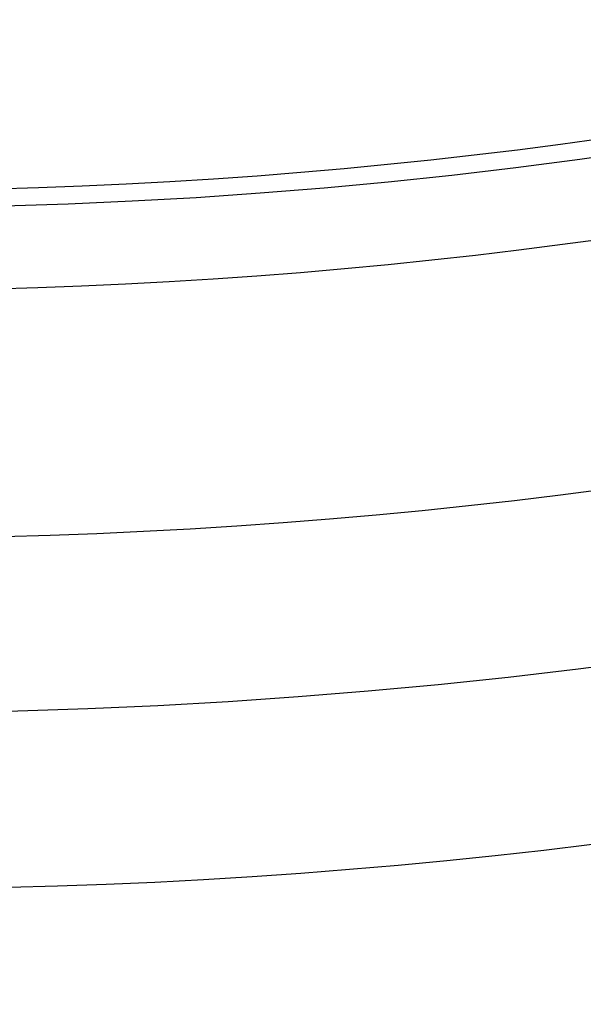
# Model space of a CAD drawing. Extents: x 19329 to 20306, y -2029 to -1182.
# Tile 15 of 66: x 19818.98 to 19823.24, y -1757.81 to -1750.36. Entities that reach past the tile are written whole.
import ezdxf

# ---------------------------------------------------------------- set-up
doc = ezdxf.new("R2010")
doc.units = 0
doc.layers.get('0').update_dxf_attribs({"linetype": 'CONTINUOUS'})
doc.layers.add('COLOR', color=7, linetype='CONTINUOUS')

msp = doc.modelspace()

# ---------------------------------------------------------------- linework, layer by layer
at = {"extrusion": (0.1124755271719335, 0.194813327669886, 0.9743700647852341)}
msp.add_lwpolyline([(-18054.37167406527, -8257.823916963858), (-18054.88222366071, -8257.51494856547), (-18055.39076947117, -8257.201283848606), (-18055.89725107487, -8256.882941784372), (-18056.4016082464, -8256.559942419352), (-18056.90378097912, -8256.232306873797), (-18057.40370950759, -8255.900057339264), (-18057.90133433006, -8255.563217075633), (-18058.39659623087, -8255.221810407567), (-18058.88943630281, -8254.87586272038), (-18059.37979596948, -8254.525400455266), (-18059.86761700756, -8254.170451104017), (-18060.35284156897, -8253.811043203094), (-18060.83541220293, -8253.447206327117), (-18061.31527187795, -8253.07897108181), (-18061.79236400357, -8252.706369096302), (-18062.26663245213, -8252.3294330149), (-18062.73802158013, -8251.948196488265), (-18063.2064762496, -8251.562694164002), (-18063.67194184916, -8251.172961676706), (-18064.13436431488, -8250.779035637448), (-18064.59369015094, -8250.380953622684), (-18065.04986644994, -8249.978754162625), (-18065.50284091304, -8249.572476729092), (-18065.95256186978, -8249.16216172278), (-18066.39897829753, -8248.747850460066), (-18066.84203984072, -8248.32958515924), (-18067.28169682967, -8247.90740892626), (-18067.71790029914, -8247.481365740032), (-18068.1506020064, -8247.051500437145), (-18068.57975444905, -8246.617858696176), (-18069.00531088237, -8246.180487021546), (-18069.42722533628, -8245.73943272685), (-18069.84545263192, -8245.294743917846), (-18070.25994839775, -8244.846469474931), (-18070.67066908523, -8244.394659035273), (-18071.07757198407, -8243.939362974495), (-18071.48061523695, -8243.480632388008), (-18071.87975785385, -8243.018519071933), (-18072.27495972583, -8242.55307550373), (-18072.66618163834, -8242.084354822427), (-18073.05338528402, -8241.61241080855), (-18073.436533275, -8241.137297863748), (-18073.81558915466, -8240.659070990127), (-18074.19051740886, -8240.177785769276), (-18074.56128347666, -8239.693498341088), (-18074.9278537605, -8239.206265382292), (-18075.29019563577, -8238.716144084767), (-18075.64827745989, -8238.223192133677), (-18076.00206858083, -8237.727467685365), (-18076.35153934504, -8237.229029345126), (-18076.69666110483, -8236.727936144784), (-18077.03740622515, -8236.224247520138), (-18077.37374808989, -8235.718023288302), (-18077.70566110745, -8235.209323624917), (-18078.03312071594, -8234.698209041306), (-18078.35610338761, -8234.184740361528), (-18078.67458663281, -8233.668978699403), (-18078.98854900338, -8233.150985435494), (-18079.29797009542, -8232.630822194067), (-18079.60283055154, -8232.108550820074), (-18079.90311206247, -8231.584233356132), (-18080.19879736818, -8231.057932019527), (-18080.48987025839, -8230.529709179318), (-18080.77631557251, -8229.999627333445), (-18081.05811919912, -8229.467749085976), (-18081.33526807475, -8228.934137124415), (-18081.60775018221, -8228.398854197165), (-18081.87555454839, -8227.861963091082), (-18082.1386712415, -8227.323526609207), (-18082.39709136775, -8226.783607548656), (-18082.65080706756, -8226.242268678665), (-18082.89981151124, -8225.699572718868), (-18083.14409889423, -8225.15558231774), (-18083.38366443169, -8224.61036003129), (-18083.61850435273, -8224.063968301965), (-18083.8486158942, -8223.51646943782), (-18084.07399729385, -8222.967925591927), (-18084.29464778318, -8222.418398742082), (-18084.51056757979, -8221.867950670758), (-18084.7217578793, -8221.316642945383), (-18084.92822084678, -8220.764536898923), (-18085.1299596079, -8220.211693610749), (-18085.32697823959, -8219.658173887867), (-18085.51928176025, -8219.104038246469), (-18085.70687611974, -8218.549346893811), (-18085.88976818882, -8217.994159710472), (-18086.06796574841, -8217.438536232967), (-18086.24147747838, -8216.882535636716), (-18086.41031294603, -8216.326216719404), (-18086.57448259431, -8215.769637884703), (-18086.73399772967, -8215.212857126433), (-18086.88887050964, -8214.655932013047), (-18087.03911393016, -8214.098919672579), (-18087.1847418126, -8213.541876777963), (-18087.32576879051, -8212.984859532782), (-18087.46221029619, -8212.427923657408), (-18087.59408254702, -8211.871124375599), (-18087.72140253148, -8211.314516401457), (-18087.84418799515, -8210.758153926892), (-18087.96245742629, -8210.202090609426), (-18088.07623004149, -8209.646379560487), (-18088.18552577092, -8209.091073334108), (-18088.29036524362, -8208.536223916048), (-18088.39076977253, -8207.981882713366), (-18088.48676133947, -8207.428100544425), (-18088.57836257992, -8206.874927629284), (-18088.66559676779, -8206.322413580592), (-18088.74848780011, -8205.77060739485), (-18088.82706018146, -8205.21955744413), (-18088.90133900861, -8204.669311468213), (-18088.97134995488, -8204.119916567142), (-18089.03711925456, -8203.571419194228), (-18089.09867368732, -8203.023865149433), (-18089.15604056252, -8202.477299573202), (-18089.20924770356, -8201.931766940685), (-18089.25832343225, -8201.387311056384), (-18089.30329655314, -8200.843975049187), (-18089.34419633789, -8200.301801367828), (-18089.38105250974, -8199.76083177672), (-18089.41389522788, -8199.221107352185), (-18089.44275507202, -8198.682668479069), (-18089.46766302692, -8198.14555484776), (-18089.48865046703, -8197.609805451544), (-18089.50574914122, -8197.075458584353), (-18089.51899115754, -8196.542551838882), (-18089.52840896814, -8196.011122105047), (-18089.53403535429, -8195.481205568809), (-18089.5359034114, -8194.952837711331), (-18089.53410419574, -8194.434296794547), (-18089.52868554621, -8193.914263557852), (-18089.51961616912, -8193.392771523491), (-18089.50686506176, -8192.869854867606), (-18089.49040152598, -8192.3455484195), (-18089.4701951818, -8191.819887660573), (-18089.4462159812, -8191.29290872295), (-18089.41843422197, -8190.764648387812), (-18089.38682056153, -8190.235144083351), (-18089.35134603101, -8189.704433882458), (-18089.31198204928, -8189.172556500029), (-18089.26870043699, -8188.63955128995), (-18089.22147343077, -8188.105458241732), (-18089.17027369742, -8187.570317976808), (-18089.11507434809, -8187.034171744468), (-18089.05584895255, -8186.497061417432), (-18088.99257155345, -8185.95902948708), (-18088.92521668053, -8185.4201190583), (-18088.85375936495, -8184.880373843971), (-18088.77817515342, -8184.339838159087), (-18088.69844012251, -8183.798556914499), (-18088.61453089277, -8183.256575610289), (-18088.52642464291, -8182.713940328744), (-18088.43409912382, -8182.170697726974), (-18088.33753267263, -8181.62689502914), (-18088.23670422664, -8181.082580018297), (-18088.13159333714, -8180.537801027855), (-18088.02218018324, -8179.992606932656), (-18087.90844558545, -8179.447047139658), (-18087.79037101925, -8178.901171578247), (-18087.66793862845, -8178.355030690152), (-18087.54113123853, -8177.808675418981), (-18087.40993236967, -8177.262157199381), (-18087.27432624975, -8176.715527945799), (-18087.1342978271, -8176.168840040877), (-18086.9898327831, -8175.622146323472), (-18086.84091754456, -8175.075500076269), (-18086.68753929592, -8174.528955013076), (-18086.52968599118, -8173.982565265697), (-18086.3673463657, -8173.436385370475), (-18086.20050994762, -8172.890470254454), (-18086.02916706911, -8172.344875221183), (-18085.85330887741, -8171.799655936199), (-18085.67292734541, -8171.254868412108), (-18085.48801528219, -8170.710568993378), (-18085.29856634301, -8170.166814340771), (-18085.10457503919, -8169.623661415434), (-18084.90603674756, -8169.081167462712), (-18084.70294771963, -8168.539389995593), (-18084.49530509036, -8167.998386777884), (-18084.28310688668, -8167.458215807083), (-18084.06635203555, -8166.918935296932), (-18083.84504037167, -8166.380603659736), (-18083.61917264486, -8165.843279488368), (-18083.38875052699, -8165.307021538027), (-18083.15377661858, -8164.771888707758), (-18082.91425445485, -8164.237940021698), (-18082.67018851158, -8163.705234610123), (-18082.42158421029, -8163.173831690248), (-18082.16844792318, -8162.643790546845), (-18081.91078697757, -8162.115170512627), (-18081.64860965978, -8161.588030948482), (-18081.38192521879, -8161.062431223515), (-18081.11074386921, -8160.538430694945), (-18080.83507679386, -8160.016088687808), (-18080.55493614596, -8159.495464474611), (-18080.27033505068, -8158.976617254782), (-18079.98128760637, -8158.459606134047), (-18079.68780888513, -8157.944490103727), (-18079.38991493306, -8157.431328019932), (-18079.08762276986, -8156.920178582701), (-18078.78095038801, -8156.41110031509), (-18078.46991675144, -8155.904151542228), (-18078.15454179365, -8155.399390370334), (-18077.83484641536, -8154.896874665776), (-18077.51085248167, -8154.39666203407), (-18077.1825828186, -8153.898809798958), (-18076.85006120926, -8153.403374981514), (-18076.51331238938, -8152.910414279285), (-18076.17236204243, -8152.419984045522), (-18075.82723679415, -8151.932140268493), (-18075.47796420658, -8151.446938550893), (-18075.12457277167, -8150.964434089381), (-18074.76709190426, -8150.484681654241), (-18074.40555193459, -8150.007735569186), (-18074.03998410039, -8149.533649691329), (-18073.67042053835, -8149.062477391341), (-18073.29689427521, -8148.594271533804), (-18072.91943921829, -8148.12908445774), (-18072.53809014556, -8147.666967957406), (-18072.15288269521, -8147.207973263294), (-18071.76385335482, -8146.752151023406), (-18071.37103944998, -8146.29955128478), (-18070.97447913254, -8145.850223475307), (-18070.57421136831, -8145.404216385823), (-18070.1702759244, -8144.961578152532), (-18069.76271335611, -8144.522356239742), (-18069.35156499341, -8144.086597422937), (-18068.93687292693, -8143.654347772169), (-18068.51867999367, -8143.225652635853), (-18068.09702976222, -8142.800556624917), (-18067.67196651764, -8142.379103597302), (-18067.24353524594, -8141.961336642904), (-18066.81178161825, -8141.547298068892), (-18066.37675197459, -8141.137029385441), (-18065.93849330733, -8140.730571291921), (-18065.49705324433, -8140.327963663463), (-18065.05248003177, -8139.929245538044), (-18064.60482251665, -8139.534455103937), (-18064.15413012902, -8139.143629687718), (-18063.70045286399, -8138.756805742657), (-18063.24384126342, -8138.374018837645), (-18062.78434639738, -8137.995303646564), (-18062.32201984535, -8137.620693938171), (-18061.85691367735, -8137.250222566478), (-18061.38908043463, -8136.883921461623), (-18060.91857311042, -8136.521821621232), (-18060.4454451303, -8136.163953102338), (-18059.96975033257, -8135.810345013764), (-18059.49154294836, -8135.461025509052), (-18059.01087758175, -8135.116021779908), (-18058.5278091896, -8134.77536005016), (-18058.04239306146, -8134.439065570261), (-18057.55468479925, -8134.107162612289), (-18057.06474029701, -8133.779674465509), (-18056.57261572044, -8133.456623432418), (-18056.07836748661, -8133.138030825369), (-18055.58205224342, -8132.823916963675)], dxfattribs=at)
at = {"extrusion": (0.1124755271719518, 0.1948133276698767, 0.9743700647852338)}
msp.add_lwpolyline([(-18053.46081628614, -8132.823916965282), (-18053.98188590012, -8133.128708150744), (-18054.50100556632, -8133.438358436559), (-18055.01811201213, -8133.752850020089), (-18055.53314213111, -8134.072163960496), (-18056.04603300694, -8134.396280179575), (-18056.5567219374, -8134.725177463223), (-18057.06514645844, -8135.058833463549), (-18057.5712443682, -8135.397224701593), (-18058.07495375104, -8135.740326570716), (-18058.57621300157, -8136.088113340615), (-18059.07496084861, -8136.440558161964), (-18059.57113637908, -8136.797633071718), (-18060.06467906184, -8137.159308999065), (-18060.55552877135, -8137.525555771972), (-18061.04362581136, -8137.896342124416), (-18061.52891093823, -8138.271635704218), (-18062.01132538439, -8138.651403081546), (-18062.49081088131, -8139.035609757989), (-18062.96730968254, -8139.424220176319), (-18063.44076458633, -8139.817197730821), (-18063.91111895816, -8140.214504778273), (-18064.37831675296, -8140.616102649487), (-18064.84230253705, -8141.021951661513), (-18065.30302150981, -8141.432011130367), (-18065.76041952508, -8141.846239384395), (-18066.21444311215, -8142.264593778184), (-18066.66503949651, -8142.687030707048), (-18067.11215662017, -8143.113505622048), (-18067.55574316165, -8143.543973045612), (-18067.99574855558, -8143.978386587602), (-18068.43212301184, -8144.416698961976), (-18068.86481753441, -8144.858862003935), (-18069.29378393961, -8145.304826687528), (-18069.71897487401, -8145.754543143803), (-18070.1403438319, -8146.207960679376), (-18070.5578451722, -8146.665027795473), (-18070.9714341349, -8147.125692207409), (-18071.38106685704, -8147.589900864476), (-18071.78670038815, -8148.057599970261), (-18072.18829270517, -8148.528735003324), (-18072.58580272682, -8149.003250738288), (-18072.97919032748, -8149.481091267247), (-18073.36841635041, -8149.96220002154), (-18073.7534426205, -8150.446519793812), (-18074.13423195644, -8150.933992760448), (-18074.51074818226, -8151.424560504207), (-18074.88295613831, -8151.918164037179), (-18075.25082169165, -8152.414743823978), (-18075.61431174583, -8152.914239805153), (-18075.97339425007, -8153.416591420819), (-18076.32803820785, -8153.921737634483), (-18076.67821368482, -8154.429616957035), (-18077.0238918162, -8154.940167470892), (-18077.36504481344, -8155.453326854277), (-18077.70164597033, -8155.969032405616), (-18078.03366966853, -8156.487221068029), (-18078.36109138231, -8157.007829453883), (-18078.6838876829, -8157.53079386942), (-18079.00203624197, -8158.056050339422), (-18079.31551583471, -8158.583534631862), (-18079.62430634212, -8159.113182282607), (-18079.92838875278, -8159.644928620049), (-18080.22774516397, -8160.178708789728), (-18080.52235878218, -8160.714457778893), (-18080.81221392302, -8161.252110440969), (-18081.09729601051, -8161.791601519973), (-18081.37759157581, -8162.332865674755), (-18081.65308825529, -8162.875837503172), (-18081.92377478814, -8163.420451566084), (-18082.18964101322, -8163.966642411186), (-18082.45067786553, -8164.514344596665), (-18082.70687737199, -8165.063492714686), (-18082.9582326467, -8165.614021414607), (-18083.20473788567, -8166.165865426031), (-18083.44638836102, -8166.718959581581), (-18083.68318041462, -8167.273238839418), (-18083.91511145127, -8167.828638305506), (-18084.14217993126, -8168.385093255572), (-18084.36438536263, -8168.94253915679), (-18084.58172829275, -8169.500911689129), (-18084.79421029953, -8170.060146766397), (-18085.00183398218, -8170.620180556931), (-18085.20460295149, -8171.180949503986), (-18085.40252181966, -8171.742390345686), (-18085.59559618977, -8172.304440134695), (-18085.78383264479, -8172.867036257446), (-18085.96723873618, -8173.43011645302), (-18086.1458229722, -8173.993618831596), (-18086.31959480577, -8174.557481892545), (-18086.48856462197, -8175.121644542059), (-18086.65274372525, -8175.686046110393), (-18086.8121443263, -8176.250626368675), (-18086.96677952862, -8176.815325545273), (-18087.11666331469, -8177.380084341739), (-18087.26181053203, -8177.944843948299), (-18087.4022368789, -8178.509546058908), (-18087.53795888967, -8179.07413288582), (-18087.66899392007, -8179.638547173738), (-18087.79536013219, -8180.202732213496), (-18087.91707647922, -8180.766631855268), (-18088.03416269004, -8181.330190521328), (-18088.14663925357, -8181.89335321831), (-18088.25452740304, -8182.456065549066), (-18088.3578491, -8183.018273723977), (-18088.45662701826, -8183.579924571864), (-18088.55088452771, -8184.140965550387), (-18088.64064567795, -8184.701344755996), (-18088.72593518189, -8185.261010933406), (-18088.80677839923, -8185.819913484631), (-18088.88320131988, -8186.37800247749), (-18088.95523054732, -8186.935228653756), (-18089.02289328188, -8187.491543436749), (-18089.08621730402, -8188.046898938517), (-18089.14523095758, -8188.601247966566), (-18089.19996313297, -8189.154544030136), (-18089.25044325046, -8189.706741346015), (-18089.29670124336, -8190.257794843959), (-18089.3387675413, -8190.807660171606), (-18089.37667305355, -8191.356293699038), (-18089.41044915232, -8191.903652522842), (-18089.44012765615, -8192.44969446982), (-18089.46574081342, -8192.994378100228), (-18089.48732128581, -8193.537662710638), (-18089.50490213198, -8194.079508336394), (-18089.51851679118, -8194.619875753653), (-18089.5281990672, -8195.158726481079), (-18089.53398311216, -8195.696022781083), (-18089.53590341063, -8196.231727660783), (-18089.53415174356, -8196.743370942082), (-18089.5288765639, -8197.256467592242), (-18089.52004780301, -8197.770985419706), (-18089.50763566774, -8198.286891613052), (-18089.49161065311, -8198.804152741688), (-18089.47194355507, -8199.322734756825), (-18089.44860548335, -8199.842602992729), (-18089.42156787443, -8200.363722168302), (-18089.3908025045, -8200.886056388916), (-18089.35628150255, -8201.409569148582), (-18089.31797736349, -8201.934223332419), (-18089.27586296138, -8202.459981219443), (-18089.22991156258, -8202.986804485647), (-18089.18009683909, -8203.51465420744), (-18089.12639288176, -8204.043490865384), (-18089.06877421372, -8204.573274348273), (-18089.00721580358, -8205.103963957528), (-18088.9416930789, -8205.635518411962), (-18088.87218193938, -8206.167895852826), (-18088.79865877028, -8206.701053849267), (-18088.72110045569, -8207.234949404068), (-18088.63948439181, -8207.769538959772), (-18088.55378850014, -8208.304778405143), (-18088.46399124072, -8208.840623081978), (-18088.37007162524, -8209.377027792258), (-18088.27200923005, -8209.913946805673), (-18088.16978420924, -8210.451333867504), (-18088.06337730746, -8210.989142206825), (-18087.95276987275, -8211.527324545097), (-18087.83794386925, -8212.065833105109), (-18087.71888188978, -8212.60461962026), (-18087.59556716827, -8213.143635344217), (-18087.46798359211, -8213.682831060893), (-18087.33611571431, -8214.222157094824), (-18087.19994876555, -8214.76156332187), (-18087.05946866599, -8215.300999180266), (-18086.91466203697, -8215.840413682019), (-18086.7655162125, -8216.379755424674), (-18086.61201925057, -8216.918972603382), (-18086.45415994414, -8217.458013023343), (-18086.29192783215, -8217.996824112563), (-18086.12531321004, -8218.53535293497), (-18085.9543071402, -8219.073546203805), (-18085.77890146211, -8219.611350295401), (-18085.5990888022, -8220.148711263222), (-18085.41486258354, -8220.685574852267), (-18085.22621703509, -8221.221886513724), (-18085.03314720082, -8221.757591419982), (-18084.83564894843, -8222.292634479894), (-18084.63371897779, -8222.826960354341), (-18084.42735482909, -8223.360513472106), (-18084.21655489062, -8223.893238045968), (-18084.0013184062, -8224.425078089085), (-18083.78164548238, -8224.955977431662), (-18083.5575370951, -8225.48587973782), (-18083.32899509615, -8226.014728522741), (-18083.09602221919, -8226.542467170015), (-18082.85862208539, -8227.069038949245), (-18082.61679920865, -8227.594387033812), (-18082.37055900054, -8228.118454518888), (-18082.11990777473, -8228.641184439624), (-18081.86485275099, -8229.162519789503), (-18081.60540205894, -8229.682403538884), (-18081.34156474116, -8230.200778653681), (-18081.07335075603, -8230.717588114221), (-18080.80077098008, -8231.232774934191), (-18080.52383720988, -8231.746282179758), (-18080.24256216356, -8232.258052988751), (-18079.95695948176, -8232.768030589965), (-18079.66704372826, -8233.276158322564), (-18079.37283039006, -8233.782379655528), (-18079.07433587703, -8234.286638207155), (-18078.7715775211, -8234.788877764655), (-18078.46457357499, -8235.289042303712), (-18078.15334321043, -8235.787076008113), (-18077.83790651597, -8236.282923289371), (-18077.51828449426, -8236.776528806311), (-18077.19449905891, -8237.267837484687), (-18076.86657303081, -8237.756794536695), (-18076.53453013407, -8238.243345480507), (-18076.1983949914, -8238.727436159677), (-18075.85819311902, -8239.209012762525), (-18075.51395092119, -8239.688021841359), (-18075.16569568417, -8240.16441033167), (-18074.81345556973, -8240.638125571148), (-18074.45725960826, -8241.10911531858), (-18074.09713769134, -8241.577327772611), (-18073.73312056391, -8242.042711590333), (-18073.36523981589, -8242.505215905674), (-18072.99352787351, -8242.964790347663), (-18072.61801799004, -8243.421385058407), (-18072.23874423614, -8243.874950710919), (-18071.85574148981, -8244.325438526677), (-18071.46904542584, -8244.77280029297), (-18071.07869250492, -8245.216988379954), (-18070.68471996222, -8245.657955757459), (-18070.28716579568, -8246.095656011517), (-18069.88606875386, -8246.530043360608), (-18069.48146832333, -8246.961072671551), (-18069.0734047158, -8247.38869947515), (-18068.66191885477, -8247.812879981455), (-18068.24705236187, -8248.23357109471), (-18067.82884754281, -8248.650730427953), (-18067.40734737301, -8249.06431631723), (-18066.9825954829, -8249.474287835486), (-18066.55463614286, -8249.880604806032), (-18066.12351424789, -8250.283227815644), (-18065.68927530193, -8250.682118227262), (-18065.25196540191, -8251.077238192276), (-18064.81163122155, -8251.468550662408), (-18064.36831999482, -8251.85601940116), (-18063.92207949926, -8252.239608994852), (-18063.47295803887, -8252.619284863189), (-18063.02100442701, -8252.995013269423), (-18062.56626796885, -8253.366761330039), (-18062.1087984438, -8253.734497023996), (-18061.6486460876, -8254.098189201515), (-18061.18586157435, -8254.457807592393), (-18060.72049599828, -8254.813322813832), (-18060.25260085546, -8255.164706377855), (-18059.78222802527, -8255.511930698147), (-18059.30942975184, -8255.85496909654), (-18058.83425862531, -8256.193795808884), (-18058.35676756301, -8256.528385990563), (-18057.8770097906, -8256.858715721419), (-18057.39503882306, -8257.18476201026), (-18056.91090844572, -8257.50650279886), (-18056.42467269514, -8257.82391696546)], dxfattribs=at)
at = {"extrusion": (0.1124755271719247, 0.1948133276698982, 0.9743700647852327)}
msp.add_lwpolyline([(-18059.82186219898, -8132.823916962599), (-18060.29727702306, -8133.159034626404), (-18060.77044049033, -8133.498225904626), (-18061.24130344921, -8133.84146741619), (-18061.70981704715, -8134.18873495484), (-18062.1759327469, -8134.540003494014), (-18062.63960234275, -8134.895247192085), (-18063.10077797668, -8135.254439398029), (-18063.55941215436, -8135.617552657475), (-18064.01545776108, -8135.984558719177), (-18064.4688680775, -8136.355428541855), (-18064.91959679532, -8136.730132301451), (-18065.36759803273, -8137.108639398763), (-18065.81282634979, -8137.490918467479), (-18066.25523676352, -8137.876937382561), (-18066.69478476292, -8138.266663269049), (-18067.13142632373, -8138.660062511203), (-18067.56511792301, -8139.057100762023), (-18067.9958165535, -8139.457742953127), (-18068.42347973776, -8139.861953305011), (-18068.84806554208, -8140.269695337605), (-18069.26953259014, -8140.680931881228), (-18069.68784007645, -8141.09562508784), (-18070.10294777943, -8141.513736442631), (-18070.5148160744, -8141.93522677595), (-18070.92340594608, -8142.360056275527), (-18071.328679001, -8142.788184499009), (-18071.73059747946, -8143.219570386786), (-18072.12912426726, -8143.654172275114), (-18072.52422290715, -8144.091947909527), (-18072.91585760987, -8144.532854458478), (-18073.30399326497, -8144.976848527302), (-18073.68859545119, -8145.423886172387), (-18074.06963044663, -8145.873922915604), (-18074.44706523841, -8146.326913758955), (-18074.8208675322, -8146.782813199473), (-18075.19100576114, -8147.241575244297), (-18075.55744909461, -8147.703153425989), (-18075.92016744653, -8148.167500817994), (-18076.27913148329, -8148.634570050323), (-18076.6343126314, -8149.104313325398), (-18076.98568308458, -8149.576682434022), (-18077.33321581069, -8150.051628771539), (-18077.67688455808, -8150.529103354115), (-18078.01666386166, -8151.009056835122), (-18078.35252904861, -8151.491439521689), (-18078.68445624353, -8151.976201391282), (-18079.01242237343, -8152.463292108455), (-18079.33640517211, -8152.95266104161), (-18079.65638318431, -8153.444257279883), (-18079.9723357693, -8153.938029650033), (-18080.28424310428, -8154.433926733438), (-18080.59208618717, -8154.931896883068), (-18080.89584683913, -8155.431888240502), (-18081.19550770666, -8155.933848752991), (-18081.49105226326, -8156.437726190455), (-18081.78246481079, -8156.943468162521), (-18082.06973048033, -8157.451022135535), (-18082.35283523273, -8157.960335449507), (-18082.63176585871, -8158.47135533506), (-18082.90650997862, -8158.984028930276), (-18083.17705604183, -8159.498303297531), (-18083.44339332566, -8160.014125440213), (-18083.70551193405, -8160.531442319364), (-18083.96340279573, -8161.050200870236), (-18084.21705766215, -8161.570348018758), (-18084.46646910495, -8162.091830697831), (-18084.71163051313, -8162.614595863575), (-18084.95253608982, -8163.138590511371), (-18085.18918084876, -8163.663761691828), (-18085.42156061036, -8164.19005652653), (-18085.64967199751, -8164.717422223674), (-18085.87351243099, -8165.245806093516), (-18086.09308012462, -8165.775155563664), (-18086.30837407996, -8166.30541819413), (-18086.51939408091, -8166.836541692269), (-18086.72614068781, -8167.368473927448), (-18086.92861523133, -8167.901162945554), (-18087.12681980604, -8168.434556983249), (-18087.32075726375, -8168.968604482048), (-18087.51043120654, -8169.503254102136), (-18087.69584597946, -8170.038454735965), (-18087.87700666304, -8170.574155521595), (-18088.05391906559, -8171.110305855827), (-18088.2265897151, -8171.646855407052), (-18088.39502585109, -8172.183754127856), (-18088.55923541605, -8172.720952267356), (-18088.71922704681, -8173.258400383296), (-18088.87501006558, -8173.796049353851), (-18089.0265944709, -8174.333850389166), (-18089.17399092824, -8174.871755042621), (-18089.3172107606, -8175.409715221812), (-18089.45626593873, -8175.947683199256), (-18089.59116907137, -8176.485611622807), (-18089.72193339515, -8177.023453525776), (-18089.84857276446, -8177.561162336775), (-18089.97110164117, -8178.098691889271), (-18090.08953508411, -8178.635996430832), (-18090.20388873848, -8179.173030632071), (-18090.31417882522, -8179.709749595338), (-18090.4204221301, -8180.246108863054), (-18090.52263599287, -8180.782064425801), (-18090.62083829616, -8181.317572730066), (-18090.71504745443, -8181.852590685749), (-18090.80528240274, -8182.387075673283), (-18090.89156258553, -8182.920985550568), (-18090.97390794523, -8183.454278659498), (-18091.05233891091, -8183.986913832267), (-18091.12687638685, -8184.51885039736), (-18091.19754174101, -8185.050048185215), (-18091.26435679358, -8185.580467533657), (-18091.32734380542, -8186.11006929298), (-18091.38652546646, -8186.638814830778), (-18091.44192488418, -8187.166666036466), (-18091.49356557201, -8187.693585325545), (-18091.54147143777, -8188.219535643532), (-18091.58566677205, -8188.744480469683), (-18091.62617623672, -8189.268383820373), (-18091.66302485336, -8189.791210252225), (-18091.69623799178, -8190.312924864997), (-18091.7258413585, -8190.833493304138), (-18091.75186098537, -8191.352881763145), (-18091.77432321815, -8191.871056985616), (-18091.79325470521, -8192.38798626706), (-18091.80868238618, -8192.903637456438), (-18091.82063348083, -8193.417978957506), (-18091.82913547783, -8193.930979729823), (-18091.83421612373, -8194.442609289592), (-18091.83590341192, -8194.95283771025), (-18091.83415593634, -8195.472086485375), (-18091.8288937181, -8195.992785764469), (-18091.82008726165, -8196.514903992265), (-18091.80770733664, -8197.038409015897), (-18091.79172498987, -8197.563268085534), (-18091.77211155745, -8198.089447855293), (-18091.74883867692, -8198.616914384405), (-18091.72187829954, -8199.145633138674), (-18091.6912027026, -8199.675568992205), (-18091.6567845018, -8200.206686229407), (-18091.61859666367, -8200.738948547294), (-18091.57661251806, -8201.272319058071), (-18091.53080577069, -8201.806760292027), (-18091.48115051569, -8202.342234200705), (-18091.42762124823, -8202.878702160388), (-18091.37019287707, -8203.416124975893), (-18091.30884073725, -8203.954462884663), (-18091.24354060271, -8204.49367556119), (-18091.17426869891, -8205.033722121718), (-18091.10100171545, -8205.574561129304), (-18091.02371681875, -8206.116150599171), (-18090.94239166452, -8206.658448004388), (-18090.85700441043, -8207.20141028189), (-18090.76753372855, -8207.744993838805), (-18090.67395881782, -8208.289154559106), (-18090.57625941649, -8208.833847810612), (-18090.47441581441, -8209.37902845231), (-18090.36840886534, -8209.924650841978), (-18090.25821999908, -8210.470668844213), (-18090.14383123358, -8211.017035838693), (-18090.02522518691, -8211.563704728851), (-18089.90238508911, -8212.11062795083), (-18089.77529479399, -8212.65775748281), (-18089.64393879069, -8213.205044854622), (-18089.50830221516, -8213.752441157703), (-18089.36837086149, -8214.299897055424), (-18089.22413119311, -8214.847362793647), (-18089.07557035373, -8215.39478821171), (-18088.92267617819, -8215.942122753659), (-18088.7654372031, -8216.489315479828), (-18088.60384267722, -8217.03631507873), (-18088.43788257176, -8217.583069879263), (-18088.26754759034, -8218.129527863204), (-18088.09282917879, -8218.67563667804), (-18087.91371953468, -8219.221343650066), (-18087.73021161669, -8219.7665957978), (-18087.54229915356, -8220.311339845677), (-18087.34997665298, -8220.855522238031), (-18087.15323941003, -8221.399089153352), (-18086.95208351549, -8221.941986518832), (-18086.74650586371, -8222.484160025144), (-18086.53650416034, -8223.025555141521), (-18086.32207692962, -8223.566117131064), (-18086.10322352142, -8224.105791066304), (-18085.87994411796, -8224.64452184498), (-18085.65223974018, -8225.182254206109), (-18085.42011225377, -8225.718932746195), (-18085.18356437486, -8226.254501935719), (-18084.9425996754, -8226.788906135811), (-18084.69722258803, -8227.322089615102), (-18084.44743841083, -8227.853996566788), (-18084.19325331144, -8228.384571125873), (-18083.93467433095, -8228.913757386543), (-18083.67170938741, -8229.441499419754), (-18083.40436727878, -8229.967741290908), (-18083.13265768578, -8230.492427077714), (-18082.85659117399, -8231.015500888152), (-18082.57617919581, -8231.536906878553), (-18082.2914340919, -8232.056589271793), (-18082.00236909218, -8232.574492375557), (-18081.70899831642, -8233.090560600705), (-18081.4113367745, -8233.60473847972), (-18081.1094003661, -8234.11697068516), (-18080.80320588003, -8234.627202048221), (-18080.49277099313, -8235.135377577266), (-18080.17811426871, -8235.641442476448), (-18079.8592551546, -8236.14534216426), (-18079.53621398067, -8236.647022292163), (-18079.20901195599, -8237.14642876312), (-18078.87767116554, -8237.643507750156), (-18078.54221456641, -8238.138205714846), (-18078.20266598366, -8238.63046942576), (-18077.85905010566, -8239.120245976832), (-18077.51139247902, -8239.60748280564), (-18077.15971950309, -8240.09212771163), (-18076.80405842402, -8240.57412887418), (-18076.44443732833, -8241.053434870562), (-18076.08088513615, -8241.529994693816), (-18075.71343159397, -8242.003757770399), (-18075.34210726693, -8242.474673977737), (-18074.96694353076, -8242.942693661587), (-18074.5879725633, -8243.407767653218), (-18074.2052273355, -8243.869847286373), (-18073.81874160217, -8244.32888441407), (-18073.4285498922, -8244.784831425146), (-18073.03468749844, -8245.237641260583), (-18072.6371904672, -8245.687267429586), (-18072.2360955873, -8246.133664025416), (-18071.83144037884, -8246.576785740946), (-18071.42326308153, -8247.016587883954), (-18071.01160264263, -8247.453026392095), (-18070.59649870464, -8247.88605784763), (-18070.17799159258, -8248.315639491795), (-18069.75612230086, -8248.741729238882), (-18069.33093248, -8249.16428568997), (-18068.90246442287, -8249.583268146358), (-18068.47076105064, -8249.998636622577), (-18068.03586589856, -8250.410351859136), (-18067.59782310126, -8250.81837533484), (-18067.1566773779, -8251.222669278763), (-18066.71247401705, -8251.623196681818), (-18066.2652588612, -8252.019921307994), (-18065.81507829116, -8252.412807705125), (-18065.36197921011, -8252.801821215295), (-18064.90600902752, -8253.186927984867), (-18064.44721564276, -8253.568094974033), (-18063.98564742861, -8253.94528996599), (-18063.52135321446, -8254.318481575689), (-18063.05438226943, -8254.687639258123), (-18062.58478428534, -8255.052733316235), (-18062.11260935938, -8255.413734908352), (-18061.6379079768, -8255.77061605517), (-18061.16073099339, -8256.123349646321), (-18060.68112961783, -8256.471909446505), (-18060.19915539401, -8256.816270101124), (-18059.71486018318, -8257.156407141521), (-18059.22829614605, -8257.492296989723), (-18058.73951572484, -8257.823916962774)], dxfattribs=at)
at = {"extrusion": (0.1124755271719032, 0.1948133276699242, 0.9743700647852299)}
msp.add_lwpolyline([(-18060.57947967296, -8257.823916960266), (-18061.04541041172, -8257.486593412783), (-18061.5090698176, -8257.145333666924), (-18061.97041101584, -8256.80016149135), (-18062.42938744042, -8256.451101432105), (-18062.88595284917, -8256.098178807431), (-18063.34006133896, -8255.741419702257), (-18063.79166736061, -8255.380850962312), (-18064.24072573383, -8255.01650018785), (-18064.68719166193, -8254.648395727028), (-18065.13102074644, -8254.27656666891), (-18065.57216900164, -8253.901042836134), (-18066.01059286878, -8253.521854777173), (-18066.44624923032, -8253.139033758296), (-18066.8790954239, -8252.752611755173), (-18067.30908925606, -8252.362621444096), (-18067.73618901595, -8251.969096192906), (-18068.16035348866, -8251.572070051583), (-18068.58154196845, -8251.171577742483), (-18068.99971427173, -8250.767654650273), (-18069.41483074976, -8250.360336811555), (-18069.8268523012, -8249.949660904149), (-18070.23574038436, -8249.535664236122), (-18070.64145702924, -8249.118384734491), (-18071.04396484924, -8248.697860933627), (-18071.44322705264, -8248.274131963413), (-18071.83920745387, -8247.847237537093), (-18072.23187048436, -8247.417217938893), (-18072.62118120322, -8246.984114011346), (-18073.00710530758, -8246.547967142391), (-18073.38960914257, -8246.108819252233), (-18073.76865971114, -8245.666712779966), (-18074.14422468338, -8245.221690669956), (-18074.51627240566, -8244.77379635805), (-18074.88477190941, -8244.323073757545), (-18075.24969291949, -8243.869567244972), (-18075.61100586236, -8243.413321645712), (-18075.9686818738, -8242.954382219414), (-18076.32269280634, -8242.492794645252), (-18076.67301123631, -8242.028605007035), (-18077.01961047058, -8241.561859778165), (-18077.36246455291, -8241.092605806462), (-18077.70154826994, -8240.620890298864), (-18078.03683715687, -8240.146760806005), (-18078.36830750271, -8239.670265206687), (-18078.69593635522, -8239.191451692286), (-18079.01970152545, -8238.710368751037), (-18079.33958159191, -8238.227065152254), (-18079.65555590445, -8237.741589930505), (-18079.96760458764, -8237.253992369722), (-18080.27570854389, -8236.764321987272), (-18080.57984945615, -8236.272628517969), (-18080.88000979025, -8235.778961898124), (-18081.1761727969, -8235.283372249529), (-18081.46832251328, -8234.78590986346), (-18081.75644376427, -8234.286625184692), (-18082.04052216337, -8233.785568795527), (-18082.32054411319, -8233.282791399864), (-18082.59649680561, -8232.778343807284), (-18082.86836822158, -8232.272276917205), (-18083.13614713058, -8231.764641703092), (-18083.39982308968, -8231.255489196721), (-18083.65938644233, -8230.744870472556), (-18083.91482831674, -8230.232836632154), (-18084.16614062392, -8229.719438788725), (-18084.4133160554, -8229.204728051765), (-18084.65634808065, -8228.6887555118), (-18084.89523094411, -8228.17157222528), (-18085.12995966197, -8227.653229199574), (-18085.36053001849, -8227.133777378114), (-18085.58693856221, -8226.613267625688), (-18085.80918260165, -8226.091750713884), (-18086.0272602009, -8225.569277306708), (-18086.24117017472, -8225.045897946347), (-18086.45091208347, -8224.521663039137), (-18086.65648622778, -8223.996622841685), (-18086.85789364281, -8223.470827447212), (-18087.05513609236, -8222.944326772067), (-18087.24821606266, -8222.417170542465), (-18087.43713675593, -8221.889408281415), (-18087.62190208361, -8221.361089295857), (-18087.80251665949, -8220.832262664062), (-18087.97898579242, -8220.302977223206), (-18088.15131547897, -8219.773281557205), (-18088.31951239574, -8219.24322398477), (-18088.48358389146, -8218.712852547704), (-18088.64353797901, -8218.182214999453), (-18088.79938332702, -8217.651358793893), (-18088.95112925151, -8217.12033107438), (-18089.09878570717, -8216.58917866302), (-18089.24236327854, -8216.057948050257), (-18089.381873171, -8215.52668538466), (-18089.51732720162, -8214.99543646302), (-18089.64873778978, -8214.464246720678), (-18089.77611794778, -8213.933161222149), (-18089.89948127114, -8213.402224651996), (-18090.0188419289, -8212.87148130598), (-18090.13421465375, -8212.340975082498), (-18090.24561473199, -8211.81074947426), (-18090.35305799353, -8211.280847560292), (-18090.45656080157, -8210.751311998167), (-18090.55614004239, -8210.222185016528), (-18090.65181311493, -8209.693508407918), (-18090.74359792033, -8209.165323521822), (-18090.8315128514, -8208.637671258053), (-18090.91557678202, -8208.110592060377), (-18090.99580905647, -8207.584125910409), (-18091.07222947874, -8207.058312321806), (-18091.14485830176, -8206.53319033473), (-18091.21371621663, -8206.008798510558), (-18091.27882434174, -8205.485174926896), (-18091.34020421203, -8204.962357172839), (-18091.39787776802, -8204.440382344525), (-18091.45186734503, -8203.919287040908), (-18091.50219566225, -8203.399107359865), (-18091.54888581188, -8202.879878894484), (-18091.59196124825, -8202.361636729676), (-18091.63144577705, -8201.84441543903), (-18091.6673635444, -8201.328249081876), (-18091.69973902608, -8200.81317120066), (-18091.72859701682, -8200.299214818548), (-18091.75396261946, -8199.786412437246), (-18091.77586123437, -8199.27479603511), (-18091.79431854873, -8198.764397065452), (-18091.80936052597, -8198.25524645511), (-18091.82101339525, -8197.74737460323), (-18091.82930364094, -8197.240811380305), (-18091.83425799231, -8196.735586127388), (-18091.8359034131, -8196.231727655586), (-18091.83411061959, -8195.705789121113), (-18091.82871167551, -8195.178362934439), (-18091.81967593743, -8194.649481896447), (-18091.80697304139, -8194.119179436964), (-18091.79057291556, -8193.587489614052), (-18091.77044579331, -8193.054447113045), (-18091.74656222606, -8192.520087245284), (-18091.71889309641, -8191.984445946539), (-18091.68740963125, -8191.447559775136), (-18091.65208341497, -8190.909465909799), (-18091.61288640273, -8190.370202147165), (-18091.56979093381, -8189.829806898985), (-18091.52276974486, -8189.288319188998), (-18091.47179598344, -8188.745778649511), (-18091.41684322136, -8188.202225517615), (-18091.35788546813, -8187.657700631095), (-18091.29489718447, -8187.112245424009), (-18091.22785329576, -8186.565901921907), (-18091.15672920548, -8186.018712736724), (-18091.08150080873, -8185.47072106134), (-18091.00214450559, -8184.921970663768), (-18090.91863721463, -8184.372505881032), (-18090.83095638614, -8183.822371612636), (-18090.73908001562, -8183.27161331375), (-18090.6429866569, -8182.72027698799), (-18090.54265543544, -8182.168409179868), (-18090.4380660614, -8181.616056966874), (-18090.32919884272, -8181.06326795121), (-18090.21603469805, -8180.510090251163), (-18090.09855516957, -8179.956572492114), (-18089.97674243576, -8179.402763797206), (-18089.85057932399, -8178.84871377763), (-18089.72004932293, -8178.294472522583), (-18089.58513659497, -8177.740090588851), (-18089.44582598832, -8177.185618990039), (-18089.302103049, -8176.631109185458), (-18089.1539540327, -8176.076613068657), (-18089.0013659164, -8175.522182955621), (-18088.84432640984, -8174.967871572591), (-18088.68282396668, -8174.413732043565), (-18088.51684779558, -8173.859817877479), (-18088.34638787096, -8173.306182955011), (-18088.17143494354, -8172.752881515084), (-18087.99198055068, -8172.199968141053), (-18087.80801702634, -8171.647497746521), (-18087.61953751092, -8171.095525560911), (-18087.42653596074, -8170.544107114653), (-18087.22900715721, -8169.99329822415), (-18087.02694671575, -8169.44315497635), (-18086.82035109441, -8168.893733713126), (-18086.60921760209, -8168.345091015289), (-18086.39354440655, -8167.797283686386), (-18086.17333054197, -8167.250368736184), (-18085.94857591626, -8166.704403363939), (-18085.71928131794, -8166.159444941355), (-18085.4854484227, -8165.615550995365), (-18085.24707979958, -8165.07277919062), (-18085.00417891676, -8164.531187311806), (-18084.756750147, -8163.990833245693), (-18084.5047987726, -8163.451774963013), (-18084.24833099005, -8162.914070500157), (-18083.98735391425, -8162.377777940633), (-18083.72187558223, -8161.842955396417), (-18083.45190495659, -8161.309660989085), (-18083.17745192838, -8160.777952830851), (-18082.89852731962, -8160.247889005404), (-18082.61514288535, -8159.719527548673), (-18082.32731131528, -8159.192926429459), (-18082.03504623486, -8158.66814352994), (-18081.73836220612, -8158.145236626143), (-18081.43727472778, -8157.62426336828), (-18081.13180023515, -8157.105281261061), (-18080.82195609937, -8156.588347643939), (-18080.50776062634, -8156.073519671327), (-18080.18923305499, -8155.56085429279), (-18079.86639355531, -8155.050408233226), (-18079.5392632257, -8154.542237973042), (-18079.20786408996, -8154.036399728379), (-18078.87221909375, -8153.532949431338), (-18078.53235210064, -8153.03194271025), (-18078.18828788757, -8152.533434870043), (-18077.84005213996, -8152.037480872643), (-18077.48767144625, -8151.544135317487), (-18077.13117329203, -8151.05345242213), (-18076.77058605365, -8150.565486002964), (-18076.40593899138, -8150.080289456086), (-18076.03726224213, -8149.597915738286), (-18075.66458681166, -8149.11841734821), (-18075.28794456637, -8148.641846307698), (-18074.90736822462, -8148.168254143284), (-18074.52289134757, -8147.697691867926), (-18074.13454832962, -8147.23020996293), (-18073.74237438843, -8146.765858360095), (-18073.3464055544, -8146.304686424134), (-18072.94667865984, -8145.846742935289), (-18072.54323132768, -8145.392076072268), (-18072.1361019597, -8144.940733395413), (-18071.72532972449, -8144.492761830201), (-18071.31095454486, -8144.048207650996), (-18070.89301708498, -8143.607116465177), (-18070.47155873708, -8143.169533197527), (-18070.0466216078, -8142.735502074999), (-18069.61824850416, -8142.305066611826), (-18069.18648291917, -8141.878269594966), (-18068.75136901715, -8141.45515306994), (-18068.31295161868, -8141.035758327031), (-18067.87127618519, -8140.620125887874), (-18067.42638880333, -8140.208295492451), (-18066.97833616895, -8139.80030608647), (-18066.52716557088, -8139.396195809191), (-18066.07292487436, -8138.996001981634), (-18065.61566250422, -8138.599761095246), (-18065.1554274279, -8138.20750880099), (-18064.69226913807, -8137.819279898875), (-18064.22623763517, -8137.435108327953), (-18063.75738340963, -8137.055027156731), (-18063.28575742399, -8136.679068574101), (-18062.81141109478, -8136.307263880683), (-18062.33439627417, -8135.939643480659), (-18061.85476523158, -8135.576236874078), (-18061.37257063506, -8135.217072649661), (-18060.88786553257, -8134.862178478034), (-18060.4007033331, -8134.511581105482), (-18059.91113778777, -8134.165306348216), (-18059.41922297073, -8133.823379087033), (-18058.92501326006, -8133.485823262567), (-18058.42856331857, -8133.152661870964), (-18057.9299280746, -8132.823916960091)], dxfattribs=at)
for points in [[(19818.78094930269, -1752.393236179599), (19819.11275679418, -1752.383970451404), (19819.44449114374, -1752.371919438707), (19819.77613046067, -1752.357089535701), (19820.10765285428, -1752.339487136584), (19820.4390364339, -1752.31911863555), (19820.77025930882, -1752.295990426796), (19821.10129958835, -1752.270108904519), (19821.43213538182, -1752.241480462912), (19821.76274479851, -1752.210111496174), (19822.09310594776, -1752.176008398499), (19822.42319693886, -1752.139177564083), (19822.75299588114, -1752.099625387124), (19823.08248088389, -1752.057358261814), (19823.41163005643, -1752.012382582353)], [(19823.30730124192, -1756.599038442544), (19822.94070262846, -1756.643003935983), (19822.57377937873, -1756.683944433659), (19822.20655582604, -1756.721852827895), (19821.83905630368, -1756.756722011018), (19821.47130514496, -1756.788544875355), (19821.10332668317, -1756.817314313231), (19820.73514525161, -1756.843023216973), (19820.36678518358, -1756.865664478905), (19819.99827081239, -1756.885230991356), (19819.62962647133, -1756.901715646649), (19819.2608764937, -1756.915111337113), (19818.89204521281, -1756.925410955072)]]:
    msp.add_lwpolyline(points)
for centre, radius, start, end in [((19817.78530688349, -1711.7758502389, 89.37470231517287), 73.2424557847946, 210.0000000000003, 30.00000000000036), ((19817.78530686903, -1711.775850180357, 88.63012703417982), 71.44457953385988, 210.0000000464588, 29.9999999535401), ((19817.78530688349, -1711.775850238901, 89.05580518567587), 71.21139006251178, 209.999999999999, 29.99999999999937), ((19817.78530688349, -1711.7758502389, 245.6831232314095), 64.99999999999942, 209.9999999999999, 29.99999999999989), ((19817.78530688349, -1711.7758502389, 245.6831232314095), 63.99999999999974, 210.0000000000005, 30.00000000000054), ((19817.78530688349, -1711.775850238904, 211.3914713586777), 58.01326896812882, 209.9999999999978, 30.00000000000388), ((19817.78530688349, -1711.775850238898, 212.0545527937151), 57.2620935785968, 210.0000000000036, 29.99999999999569), ((19817.78530688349, -1711.7758502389, 67.12500292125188), 53.5819397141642, 210.0000000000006, 30.00000000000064), ((19817.78530688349, -1711.7758502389, 65.62055118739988), 53.58193971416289, 209.9999999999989, 29.99999999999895), ((19817.78530688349, -1711.7758502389, 67.12500292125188), 52.0912327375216, 210.0000000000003, 30.00000000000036), ((19817.78530688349, -1711.7758502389, 77.62500292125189), 52.09123273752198, 210.0000000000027, 30.00000000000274), ((19817.78530688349, -1711.7758502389, 105.1250029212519), 43.8181587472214, 209.9999999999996, 29.99999999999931), ((19817.78530688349, -1711.7758502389, 52.53957701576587), 42.50584972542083, 210.0000000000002, 30.00000000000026), ((19817.78530688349, -1711.7758502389, 200.6250029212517), 39.8744380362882, 209.999999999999, 29.99999999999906), ((19817.78530688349, -1711.7758502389, 88.12500292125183), 70.9394553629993, 254.9999999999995, 344.9999999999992), ((19817.78530688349, -1711.7758502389, 62.12500292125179), 51.59084318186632, 268.4581903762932, 331.5418096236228), ((19817.78530688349, -1711.7758502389, 68.68735261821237), 73.24245578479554, 211.1713425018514, 311.592304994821), ((19817.78530688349, -1711.7758502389, 67.93735261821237), 70.94245578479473, 213.8367835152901, 313.7266063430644)]:
    msp.add_arc(centre, radius, start, end)
at = {"extrusion": (0, 0, -1)}
for centre, radius, start, end in [((-19817.78530688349, -1711.7758502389, -89.37470231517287), 70.94245578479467, 149.9999999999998, 329.9999999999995), ((-19817.78530688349, -1711.7758502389, -46.50000292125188), 70.94245578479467, 149.9999999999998, 329.9999999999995), ((-19817.78530688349, -1711.7758502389, -259.6250029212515), 65.00000000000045, 150.0000000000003, 329.9999999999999), ((-19817.78530688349, -1711.7758502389, -259.6250029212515), 64, 149.9999999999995, 329.9999999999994), ((-19817.78530688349, -1711.7758502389, -88.12500292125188), 52.0912327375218, 149.9999999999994, 329.9999999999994), ((-19817.78530688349, -1711.7758502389, -62.12500292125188), 47.0345567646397, 150.0000000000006, 330.0000000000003), ((-19817.78530688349, -1711.7758502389, -199.6250029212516), 39.9999999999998, 150.0000000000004, 330.0000000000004)]:
    msp.add_arc(centre, radius, start, end, dxfattribs=at)
at = {"layer": 'COLOR', "extrusion": (0, 0, -1)}
for centre, radius, start, end in [((-19817.78531401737, -1711.775867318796, 10.54089386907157), 152.392098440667, 333.3815781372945, 153.3815781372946), ((-19817.78531401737, -1711.775867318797, -43.50000292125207), 74.99999999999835, 63.38157813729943, 243.3815781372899), ((-19817.78531401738, -1711.7758673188, -43.50000292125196), 73.00000000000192, 63.38157813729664, 243.3815781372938), ((-19817.78531401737, -1711.775867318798, -33.3991820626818), 72.99999999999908, 63.38157813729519, 243.3815781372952), ((-19817.78531401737, -1711.775867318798, -32.97295255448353), 74.99999999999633, 63.38157813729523, 243.3815781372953), ((-19817.78531401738, -1711.775867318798, -43.50000292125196), 73.00000000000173, 63.38157813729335, 243.3815781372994), ((-19817.78531401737, -1711.775867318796, 10.54089386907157), 152.3920984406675, 153.3815781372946, 333.3815781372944), ((-19817.78531401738, -1711.775867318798, -43.50000292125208), 74.99999999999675, 243.3815781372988, 63.38157813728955), ((-19817.78531401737, -1711.775867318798, -32.97295255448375), 75.00000000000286, 243.3815781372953, 63.38157813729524), ((-19817.78531401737, -1711.775867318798, -33.39918206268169), 73.00000000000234, 243.3815781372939, 63.38157813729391), ((-19817.78531401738, -1711.775867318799, -43.50000292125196), 72.99999999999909, 243.3815781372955, 63.38157813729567), ((-19817.78531401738, -1711.775867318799, -43.50000292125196), 72.99999999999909, 243.3815781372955, 63.38157813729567), ((-19817.78531401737, -1711.775867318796, -18.68835025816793), 83.81579491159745, 153.3815781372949, 333.3815781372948), ((-19817.78531401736, -1711.775867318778, -26.2000005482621), 61.09154780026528, 153.381578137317, 333.3815781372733), ((-19817.79341637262, -1711.771824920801, -28.2000005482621), 59.50000000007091, 153.3815781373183, 333.3815781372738), ((-19817.79341637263, -1711.771824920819, -27.2000005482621), 59.50000000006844, 153.3815781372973, 333.3815781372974), ((-19817.78531401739, -1711.77586731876, -22.44590218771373), 75.00000000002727, 243.3815781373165, 333.3815781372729)]:
    msp.add_arc(centre, radius, start, end, dxfattribs=at)
at = {"layer": 'COLOR'}
for centre, radius, start, end in [((19817.78531401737, -1711.775867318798, -35.79999945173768), 153, 26.61842186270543, 206.618421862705), ((19817.78531401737, -1711.775867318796, -11.46081713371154), 152.9999999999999, 26.61842186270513, 206.6184218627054), ((19817.78531401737, -1711.775867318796, -23.63040829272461), 153.0000000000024, 26.61842186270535, 206.6184218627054), ((19817.78531401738, -1711.775867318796, -10.90949982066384), 152.8342956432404, 26.61842186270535, 206.6184218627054), ((19817.78531401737, -1711.775867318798, -35.79999945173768), 150, 26.61842186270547, 206.618421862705), ((19817.78531401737, -1711.775867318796, -11.46081713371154), 153, 206.6184218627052, 26.6184218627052), ((19817.78531401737, -1711.775867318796, -35.79999945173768), 153, 206.6184218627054, 26.61842186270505), ((19817.78531401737, -1711.775867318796, -23.63040829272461), 152.9999999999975, 206.6184218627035, 26.61842186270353), ((19817.78531401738, -1711.775867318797, -10.90949982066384), 152.8342956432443, 206.6184218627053, 26.61842186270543), ((19817.78531401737, -1711.775867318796, -35.79999945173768), 150, 206.6184218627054, 26.61842186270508), ((19817.79341637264, -1711.771824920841, 26.2000005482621), 59.50000000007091, 206.6184218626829, 26.61842186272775)]:
    msp.add_arc(centre, radius, start, end, dxfattribs=at)

doc.saveas('drawing.dxf')
